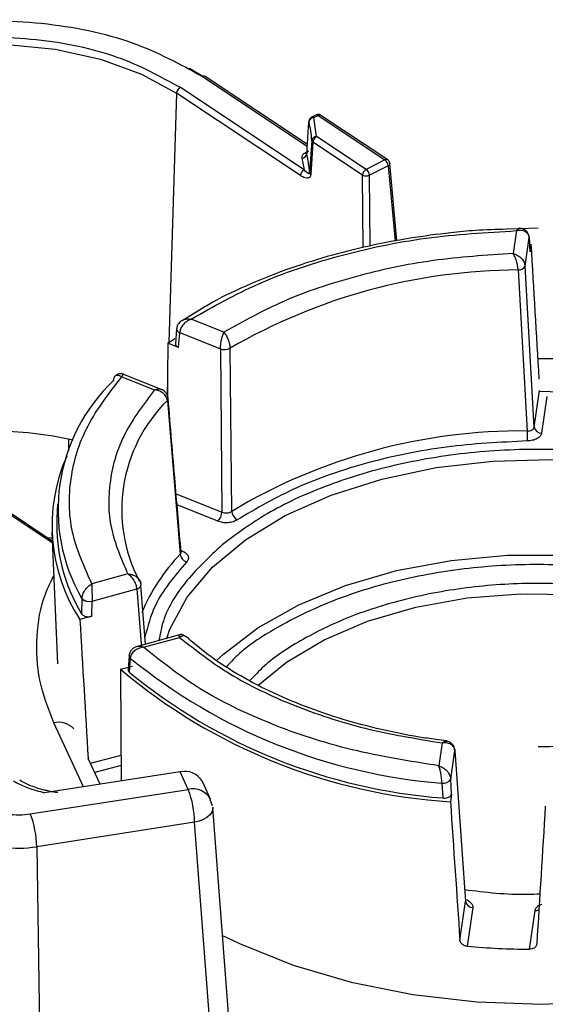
# Model space of a CAD drawing. Header units: inches. Extents: x 0.6 to 33.8, y 0 to 21.7.
# Tile 100 of 169: x 24.332 to 24.542, y 13.549 to 13.943. Entities that reach past the tile are written whole.
import ezdxf

# ---------------------------------------------------------------- set-up
doc = ezdxf.new("R2010")
doc.units = ezdxf.units.IN
doc.header["$MEASUREMENT"] = 0

msp = doc.modelspace()

# ---------------------------------------------------------------- linework, layer by layer
at = {"color": 7, "linetype": 'Continuous'}
for p, q in [((24.39978647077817, 13.92387950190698), (24.4052022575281, 13.92063519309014)), ((24.40502856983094, 13.92055904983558), (24.44703164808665, 13.89266663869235)), ((24.44708167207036, 13.8933890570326), (24.40611753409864, 13.92059155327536)), ((24.44573777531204, 13.88320657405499), (24.39617776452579, 13.91611721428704)), ((24.39469305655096, 13.91382083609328), (24.39152599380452, 13.81410604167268)), ((24.4442530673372, 13.88091019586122), (24.39469305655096, 13.91382083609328)), ((24.45047182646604, 13.90511373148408), (24.44877296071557, 13.90426114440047)), ((24.44965591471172, 13.90410913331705), (24.4513547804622, 13.90496172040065)), ((24.45076635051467, 13.89654581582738), (24.44965591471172, 13.90410913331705)), ((24.4513547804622, 13.90496172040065), (24.47814521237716, 13.88717136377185)), ((24.47923417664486, 13.88720386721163), (24.45244374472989, 13.90499422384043)), ((24.44681897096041, 13.88959527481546), (24.44770794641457, 13.90243336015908)), ((24.47059177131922, 13.88338061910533), (24.45076635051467, 13.89654581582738)), ((24.4488017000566, 13.89498366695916), (24.44796103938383, 13.88202330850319)), ((24.44928164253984, 13.89424943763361), (24.44844090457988, 13.8812903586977)), ((24.46910706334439, 13.88108424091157), (24.44928164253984, 13.89424943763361)), ((24.44487193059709, 13.88791560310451), (24.44573777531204, 13.88320657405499)), ((24.44686656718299, 13.89028263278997), (24.44618655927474, 13.88994136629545)), ((24.47814521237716, 13.88717136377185), (24.47059177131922, 13.88338061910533)), ((24.47943493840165, 13.8847916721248), (24.47188149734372, 13.88100092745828)), ((24.47943493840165, 13.8847916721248), (24.48215482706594, 13.8546435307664)), ((24.48009807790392, 13.88579761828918), (24.48010575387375, 13.88574087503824)), ((24.48289852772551, 13.85478485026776), (24.48010575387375, 13.88574087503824)), ((24.46938033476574, 13.85206658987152), (24.46910706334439, 13.88108424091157)), ((24.47214762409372, 13.85274194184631), (24.47188149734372, 13.88100092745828)), ((24.53954514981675, 13.85985831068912), (24.53187530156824, 13.85956532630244)), ((24.53187530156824, 13.85956532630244), (24.52679353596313, 13.85937120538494)), ((24.53081454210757, 13.85883821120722), (24.52948712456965, 13.84969002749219)), ((24.53424147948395, 13.84465952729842), (24.53589775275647, 13.85607409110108)), ((24.53590512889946, 13.85629203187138), (24.53589775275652, 13.85607409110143)), ((24.53589775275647, 13.85607409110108), (24.53589968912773, 13.85604696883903)), ((24.53590739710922, 13.85626029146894), (24.53589968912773, 13.85604696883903)), ((24.53589968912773, 13.85604696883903), (24.53629570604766, 13.85039008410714)), ((24.53627298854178, 13.85075091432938), (24.53590120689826, 13.85606070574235)), ((24.53629570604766, 13.85039008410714), (24.53673500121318, 13.85341758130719)), ((24.53629570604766, 13.85039008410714), (24.5362355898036, 13.85079742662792)), ((24.53792590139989, 13.78021343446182), (24.53424147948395, 13.84465952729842)), ((24.53144600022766, 13.84310136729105), (24.53506842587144, 13.77865391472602)), ((24.40491821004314, 13.82766773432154), (24.39696505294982, 13.82279505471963)), ((24.41361219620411, 13.8181957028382), (24.40055214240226, 13.82343343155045)), ((24.3946545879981, 13.81948567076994), (24.39419642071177, 13.81354547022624)), ((24.39466265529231, 13.81958080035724), (24.39465565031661, 13.81949961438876)), ((24.39546311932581, 13.81211237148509), (24.39591726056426, 13.81800032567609)), ((24.39591726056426, 13.81800032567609), (24.39591970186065, 13.81802863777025)), ((24.39591970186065, 13.81802863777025), (24.41221526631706, 13.81149330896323)), ((24.39114102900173, 13.8138457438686), (24.393981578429, 13.81572956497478)), ((24.39546311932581, 13.81211237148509), (24.39114102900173, 13.8138457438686)), ((24.41221526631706, 13.81149330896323), (24.41284010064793, 13.74621563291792)), ((24.41674283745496, 13.74649351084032), (24.41607668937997, 13.81174446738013)), ((24.38955482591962, 13.79488815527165), (24.37248433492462, 13.80173426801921)), ((24.36945053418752, 13.79899619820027), (24.36944817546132, 13.79892817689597)), ((24.37276074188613, 13.80033954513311), (24.38582079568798, 13.79510181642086)), ((24.39105077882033, 13.79914392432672), (24.3908623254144, 13.79321047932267)), ((24.53792590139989, 13.78021343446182), (24.54004842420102, 13.79484125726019)), ((24.39097152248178, 13.79088276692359), (24.3961242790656, 13.72936005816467)), ((24.54299220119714, 13.79245123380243), (24.54086431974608, 13.77778648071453)), ((24.35139685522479, 13.77542187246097), (24.35144249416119, 13.77075830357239)), ((24.39449556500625, 13.7535727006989), (24.41284010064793, 13.74621563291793)), ((24.34693708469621, 13.7494383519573), (24.34669056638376, 13.74367585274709)), ((24.34490711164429, 13.73383720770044), (24.32381621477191, 13.74784275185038)), ((24.34487384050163, 13.73461493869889), (24.32490517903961, 13.74787525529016)), ((24.41115772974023, 13.74253276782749), (24.39487696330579, 13.7490621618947)), ((24.34472266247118, 13.73814880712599), (24.34697446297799, 13.68551174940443)), ((24.34482069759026, 13.73585718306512), (24.34311844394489, 13.73578062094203)), ((24.39641486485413, 13.73087444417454), (24.39689585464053, 13.73068154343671)), ((24.39646387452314, 13.73006830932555), (24.39647951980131, 13.73021077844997)), ((24.37512993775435, 13.72142346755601), (24.36074246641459, 13.71751301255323)), ((24.36082154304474, 13.71059059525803), (24.37877338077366, 13.71546983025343)), ((24.37877338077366, 13.71546983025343), (24.38059528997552, 13.69188026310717)), ((24.3822282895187, 13.69335355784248), (24.38042411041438, 13.71676946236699)), ((24.35676517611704, 13.71152055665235), (24.35666072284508, 13.70548606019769)), ((24.35676809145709, 13.71159241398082), (24.35676517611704, 13.71152055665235)), ((24.36071354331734, 13.70448615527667), (24.36082075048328, 13.71056120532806)), ((24.36082075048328, 13.71056120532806), (24.36082154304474, 13.71059059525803)), ((24.36071354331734, 13.70448615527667), (24.35595215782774, 13.70319203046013)), ((24.39677473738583, 13.69730722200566), (24.37896725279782, 13.6924672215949)), ((24.3814913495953, 13.69207187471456), (24.39587882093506, 13.69598232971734)), ((24.37569131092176, 13.68878634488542), (24.37526137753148, 13.68303146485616)), ((24.3756999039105, 13.68889371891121), (24.37569278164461, 13.68880940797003)), ((24.37613446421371, 13.68777100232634), (24.37570944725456, 13.68212956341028)), ((24.37613446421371, 13.68777100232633), (24.37613871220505, 13.68784122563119)), ((24.37219510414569, 13.68327582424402), (24.37695648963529, 13.68456994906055)), ((24.35741104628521, 13.63626502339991), (24.34551769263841, 13.66188886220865)), ((24.50276426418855, 13.65460474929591), (24.49852729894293, 13.6552039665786)), ((24.50106289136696, 13.65379830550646), (24.49973547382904, 13.64465012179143)), ((24.36405480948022, 13.63729270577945), (24.35928231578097, 13.64757488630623)), ((24.36017700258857, 13.64564731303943), (24.37241499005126, 13.64897354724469)), ((24.50444699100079, 13.63932439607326), (24.5061032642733, 13.65073895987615)), ((24.5061032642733, 13.65073895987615), (24.51037786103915, 13.590360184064)), ((24.37244315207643, 13.6448148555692), (24.36189418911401, 13.64194769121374)), ((24.39608977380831, 13.64224799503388), (24.34182809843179, 13.63385459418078)), ((24.39937340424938, 13.63517352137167), (24.39608977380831, 13.64224799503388)), ((24.50444863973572, 13.63929529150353), (24.50444699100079, 13.63932439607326)), ((24.50479557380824, 13.63330014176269), (24.50444863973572, 13.63929529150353)), ((24.33609930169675, 13.62538604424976), (24.39937340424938, 13.63517352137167)), ((24.4083011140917, 13.63128051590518), (24.40501748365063, 13.63835498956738)), ((24.50091737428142, 13.63779879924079), (24.50091860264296, 13.63772637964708)), ((24.50091860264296, 13.63772637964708), (24.50126914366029, 13.63177390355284)), ((24.40910024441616, 13.62864128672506), (24.40816926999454, 13.63121088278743)), ((24.50479557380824, 13.63330014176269), (24.50435627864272, 13.63027264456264)), ((24.42059813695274, 13.47892124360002), (24.40918717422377, 13.62788844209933)), ((24.40191734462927, 13.62207648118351), (24.33864324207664, 13.6122890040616)), ((24.41332197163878, 13.47319199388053), (24.40191734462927, 13.62207648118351)), ((24.33864324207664, 13.6122890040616), (24.34162997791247, 13.4260570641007)), ((24.50813759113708, 13.57492088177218), (24.51037786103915, 13.590360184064)), ((24.51331627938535, 13.58793323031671), (24.51106626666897, 13.57242678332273)), ((24.53597596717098, 13.5712222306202), (24.53822597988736, 13.58672867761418))]:
    msp.add_line(p, q, dxfattribs=at)
at = {"color": 7, "linetype": 'Continuous', "flags": 128}
for points in [[(24.2210376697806, 13.87490942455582), (24.22124796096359, 13.88031548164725), (24.22449179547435, 13.8913596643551), (24.23140560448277, 13.9018263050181), (24.24172369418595, 13.91131317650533), (24.25504954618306, 13.91945570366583), (24.27087105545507, 13.92594097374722), (24.28858021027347, 13.93051976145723), (24.30749645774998, 13.933016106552), (24.32689285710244, 13.93333407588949), (24.34602401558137, 13.93146145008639), (24.3641547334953, 13.92747019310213), (24.38058825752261, 13.92151368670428), (24.39469305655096, 13.91382083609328)], [(24.54008018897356, 13.7945718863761), (24.55729188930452, 13.79409543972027), (24.57238044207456, 13.79293113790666)], [(24.39126874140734, 13.79192878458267), (24.39128915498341, 13.79180938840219), (24.39129249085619, 13.7917736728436)], [(24.39072578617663, 13.69566314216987), (24.39203251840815, 13.69933577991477), (24.39889249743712, 13.71210755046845), (24.40904925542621, 13.72412512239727), (24.42226472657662, 13.73510681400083), (24.4382291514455, 13.74479522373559), (24.45656833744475, 13.7529632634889), (24.47685242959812, 13.75941948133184), (24.49860598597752, 13.76401254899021), (24.52131912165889, 13.766634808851), (24.54445945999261, 13.7672247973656), (24.56748461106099, 13.76576868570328), (24.58985488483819, 13.76230060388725), (24.61104594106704, 13.75690184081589), (24.63056107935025, 13.74969893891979), (24.64794288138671, 13.74086072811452), (24.66278393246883, 13.73059436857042), (24.67473637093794, 13.71914049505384), (24.68352004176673, 13.70676757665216), (24.68834678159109, 13.69571893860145)], [(24.39645155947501, 13.73039770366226), (24.39657801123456, 13.73046072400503), (24.39689585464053, 13.73068154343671)], [(24.41066348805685, 13.68676305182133), (24.41341542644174, 13.68934662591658), (24.42720354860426, 13.69991591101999), (24.44362486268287, 13.70914628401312), (24.46229446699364, 13.7168213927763), (24.48277476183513, 13.72276133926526), (24.50458570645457, 13.72682689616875), (24.52721607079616, 13.72892277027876), (24.55013541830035, 13.72899983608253), (24.57280653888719, 13.72705628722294), (24.59469804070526, 13.72313767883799), (24.61529680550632, 13.71733585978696), (24.63412001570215, 13.70978681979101), (24.65072647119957, 13.70066750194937), (24.66472693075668, 13.69019165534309), (24.67398060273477, 13.68081932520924)], [(24.42727407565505, 13.67684463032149), (24.43867826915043, 13.68618248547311), (24.4537519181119, 13.69511145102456), (24.47116578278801, 13.70248636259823), (24.49044485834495, 13.70810605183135), (24.51106326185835, 13.71181722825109), (24.53245857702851, 13.71351866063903), (24.55404719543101, 13.71316393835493), (24.57524023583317, 13.710762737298), (24.59545960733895, 13.70638055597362), (24.61415377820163, 13.70013692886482)], [(24.37569990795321, 13.68889376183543), (24.37570388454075, 13.68892939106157), (24.37572926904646, 13.68906002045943)], [(24.50608325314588, 13.65113969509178), (24.50609874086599, 13.65106198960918), (24.5061032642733, 13.65073895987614)], [(24.40918717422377, 13.62788844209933), (24.40910929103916, 13.62694734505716), (24.40866962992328, 13.62589872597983), (24.40787396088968, 13.62489751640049), (24.40675275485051, 13.62398205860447), (24.40534894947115, 13.62318741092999), (24.40371630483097, 13.62254400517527), (24.40191734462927, 13.62207648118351)], [(24.40915262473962, 13.62816551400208), (24.40917610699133, 13.6280032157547), (24.40918717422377, 13.62788844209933)], [(24.4131007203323, 13.57679809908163), (24.41986386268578, 13.57351932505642), (24.44131913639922, 13.56491469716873), (24.46460417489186, 13.55807675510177), (24.48928522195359, 13.55313287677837), (24.51490251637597, 13.55017515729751), (24.5409788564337, 13.54925869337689), (24.56702848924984, 13.55040055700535), (24.59256615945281, 13.55357947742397), (24.61711614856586, 13.5587362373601), (24.64022113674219, 13.56577477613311), (24.66145072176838, 13.57456397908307), (24.6804094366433, 13.58494011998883), (24.69674411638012, 13.59670991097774)]]:
    msp.add_lwpolyline(points, dxfattribs=at)
at = {"color": 7, "linetype": 'Continuous'}
for centre, radius, start, end in [((24.40560078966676, 13.91964600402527), 0.001077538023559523, 61.34331311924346, 122.0760041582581), ((24.39755729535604, 13.91359713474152), 0.002872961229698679, 118.6969838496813, 175.5341791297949), ((24.44968746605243, 13.9021023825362), 0.002006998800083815, 90.90076443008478, 170.5078938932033), ((24.44908355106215, 13.90342281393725), 0.0008936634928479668, 50.17320897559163, 110.5309680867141), ((24.45078182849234, 13.90427405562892), 0.000895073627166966, 50.19944514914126, 110.2637677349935), ((24.45192700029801, 13.9040486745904), 0.001077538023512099, 61.3433131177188, 122.0760041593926), ((24.40494388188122, 13.89234966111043), 0.04393684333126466, 3.43693247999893, 13.26789571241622), ((24.4506570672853, 13.89466675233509), 0.001882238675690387, 86.67152145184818, 170.3068742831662), ((24.45214588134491, 13.89402573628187), 0.002872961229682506, 118.6969838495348, 175.5341791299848), ((24.44483513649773, 13.88992657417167), 0.002011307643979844, 271.0482057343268, 350.5191244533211), ((24.44683220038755, 13.8908098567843), 0.001082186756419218, 233.3726629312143, 269.7776478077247), ((24.40433983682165, 13.8793160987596), 0.04370512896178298, 3.551323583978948, 13.6030478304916), ((24.4787162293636, 13.88628939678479), 0.001050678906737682, 60.2564724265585, 122.9204643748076), ((24.476195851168, 13.88457552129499), 0.003246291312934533, 3.817802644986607, 53.0950946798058), ((24.47902262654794, 13.8857946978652), 0.001084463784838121, 292.3459987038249, 357.155194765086), ((24.4471173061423, 13.88068649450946), 0.002872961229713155, 118.696983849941, 175.5341791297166), ((24.44897362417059, 13.88216269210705), 0.001022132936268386, 187.8375838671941, 238.5882775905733), ((24.47197130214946, 13.88086053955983), 0.002872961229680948, 118.6969838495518, 175.53417913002), ((24.47058312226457, 13.88400112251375), 0.003269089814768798, 243.1587626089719, 293.401202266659), ((24.46864241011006, 13.88078477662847), 0.003246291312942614, 3.817802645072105, 53.095094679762), ((24.53467710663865, 13.85620248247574), 0.001231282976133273, 4.170719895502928, 33.84809334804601), ((24.5316975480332, 13.84593681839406), 0.00284658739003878, 264.930250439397, 333.3390765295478), ((24.53253821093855, 13.61116918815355), 0.231934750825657, 90.26981429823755, 120.1410557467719), ((24.39634386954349, 13.81963889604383), 0.001693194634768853, 184.5577127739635, 255.4067664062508), ((24.39638747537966, 13.81969255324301), 0.001728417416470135, 183.7031308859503, 254.2978308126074), ((24.41384486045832, 13.81624840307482), 0.005026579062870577, 251.0831603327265, 296.359730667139), ((24.41847391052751, 13.74719048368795), 0.07127630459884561, 133.4583071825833, 210.0294980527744), ((24.43419081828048, 13.74715854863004), 0.06147938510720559, 134.6672599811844, 207.590113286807), ((24.3900436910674, 13.79172030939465), 0.001249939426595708, 317.9277867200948, 2.446862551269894), ((24.32029316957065, 13.62462716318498), 0.1539643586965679, 77.64570761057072, 89.70723954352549), ((24.53287569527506, 13.55296762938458), 0.2256969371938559, 89.44334120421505, 120.9675287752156), ((24.63882011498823, 13.77876646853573), 0.103751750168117, 180.0621566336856, 182.2642326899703), ((24.54079995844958, 13.78070086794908), 0.002915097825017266, 189.6256415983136, 271.2651137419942), ((24.41369189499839, 13.74079043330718), 0.06890222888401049, 156.1798933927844, 213.0709805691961), ((24.40736641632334, 13.74649037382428), 0.005480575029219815, 313.7706155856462, 357.1265615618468), ((24.42105482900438, 13.7468788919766), 0.004329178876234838, 185.1071994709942, 241.108922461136), ((24.41583312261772, 13.74133046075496), 0.06918232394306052, 178.057208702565, 211.2058949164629), ((24.45046124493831, 13.67687055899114), 0.07554901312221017, 135.9907797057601, 157.4100423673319), ((24.39982445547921, 13.72982619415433), 0.003729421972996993, 187.1801091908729, 252.7326012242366), ((24.37834069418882, 13.71771734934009), 0.002288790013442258, 280.8971147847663, 335.5574027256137), ((24.37952708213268, 13.7170391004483), 0.0009366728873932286, 343.3225436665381, 31.3137375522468), ((24.35960844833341, 13.71448827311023), 0.004109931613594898, 226.2268205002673, 287.1556745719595), ((24.35966429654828, 13.71460949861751), 0.004182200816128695, 226.1710781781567, 286.0637982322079), ((24.37704218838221, 13.6887715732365), 0.00135096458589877, 179.379946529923, 227.7854888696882), ((24.37703598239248, 13.68883303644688), 0.001337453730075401, 177.3976632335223, 227.865023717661), ((24.51848192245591, 13.86211405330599), 0.2250739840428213, 230.7690802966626, 265.5244575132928), ((24.51852527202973, 13.85687315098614), 0.2270430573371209, 229.871499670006, 266.4220381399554), ((24.51848382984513, 13.85641470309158), 0.225299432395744, 230.6756665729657, 265.6178712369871), ((24.3473205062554, 13.65349584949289), 0.00858445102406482, 44.15551659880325, 102.122890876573), ((24.39792625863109, 13.63427622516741), 0.00818057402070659, 29.90685586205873, 102.9730896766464), ((24.50162959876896, 13.64099685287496), 0.003276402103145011, 257.444802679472, 329.3058385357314), ((24.50162429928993, 13.64089430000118), 0.003245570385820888, 257.4416486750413, 330.4835049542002), ((24.40134560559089, 13.62751553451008), 0.007907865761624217, 28.27993862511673, 104.4418576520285), ((24.36441733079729, 13.62158814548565), 0.03750319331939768, 0.7460795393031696, 21.2381851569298), ((24.30114322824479, 13.61180066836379), 0.03750319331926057, 0.7460795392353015, 21.23818515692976), ((24.33149538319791, 13.65379551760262), 0.04211748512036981, 242.6428251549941, 279.7710969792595), ((24.51325191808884, 13.59084761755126), 0.002915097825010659, 189.6256415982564, 271.2651137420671), ((24.53841115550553, 13.59006154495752), 0.003338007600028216, 266.8198901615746, 294.0416326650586), ((24.5394800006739, 13.9018482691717), 0.3306446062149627, 265.0702433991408, 269.3927918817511)]:
    msp.add_arc(centre, radius, start, end, dxfattribs=at)
for centre, major_axis, ratio, start_param, end_param in [((24.32198240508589, 16.85600160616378), (-0.3258381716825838, 5.122731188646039), 0.005705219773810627, 4.072690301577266, 4.08575267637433), ((24.66410918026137, 16.94899024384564), (0.1841250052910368, 5.260967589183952), 0.03863112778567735, 2.2105652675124, 2.215561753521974), ((24.44654643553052, 16.95951087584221), (-0.1372872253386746, 5.276484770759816), 0.04216220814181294, 2.234798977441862, 2.248254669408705), ((24.63254386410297, 16.73145107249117), (0.1425312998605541, 4.934244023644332), 0.0444131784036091, 2.237968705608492, 2.249458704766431), ((24.32198240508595, 16.85600160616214), (-0.3258381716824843, 5.122731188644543), 0.005705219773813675, 2.251586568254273, 2.265575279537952), ((24.75710789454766, 16.83496034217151), (0.3269501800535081, 5.09116549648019), 0.002224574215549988, 2.25226249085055, 2.266251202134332)]:
    msp.add_ellipse(centre, major_axis=major_axis, ratio=ratio, start_param=start_param, end_param=end_param, dxfattribs=at)
for points, knots in [([(24.20782194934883, 13.88045923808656), (24.20772035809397, 13.88099604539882), (24.20621407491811, 13.88895523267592), (24.21543441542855, 13.90436721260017), (24.23573390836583, 13.92303902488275), (24.26619268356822, 13.93634044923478), (24.30214134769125, 13.94337344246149), (24.3408210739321, 13.94306966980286), (24.37774341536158, 13.93553365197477), (24.39610958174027, 13.92545395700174), (24.40502856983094, 13.92055904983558)], [0, 0, 0, 0, 0.01047459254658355, 0.1553057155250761, 0.30013683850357, 0.4368704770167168, 0.5736041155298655, 0.7184352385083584, 0.8632663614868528, 1, 1, 1, 1]), ([(24.39617776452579, 13.91611721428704), (24.38818732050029, 13.92050265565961), (24.37173323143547, 13.92953324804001), (24.33864980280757, 13.93628490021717), (24.30401098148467, 13.9365570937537), (24.27175057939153, 13.93025596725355), (24.24466237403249, 13.91833946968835), (24.22568428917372, 13.90160905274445), (24.21688119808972, 13.88199993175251), (24.22064955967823, 13.86907533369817), (24.22247955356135, 13.86279888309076)], [0, 0, 0, 0, 0.1214051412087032, 0.2500000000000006, 0.3785948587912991, 0.4999999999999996, 0.6214051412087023, 0.7499999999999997, 0.8785948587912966, 1, 1, 1, 1]), ([(24.44878693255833, 13.90422946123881), (24.44865624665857, 13.90416859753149), (24.4482959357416, 13.9040007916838), (24.44790527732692, 13.90347949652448), (24.44766876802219, 13.90282886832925), (24.44769739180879, 13.90239859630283), (24.44771054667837, 13.90220085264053)], [0, 0, 0, 0, 0.1740067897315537, 0.4797498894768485, 0.7609043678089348, 1, 1, 1, 1]), ([(24.45242723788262, 13.90496943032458), (24.45235277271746, 13.90502778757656), (24.45208631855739, 13.90523660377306), (24.45149389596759, 13.90534648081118), (24.45087883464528, 13.90532052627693), (24.45057631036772, 13.90513696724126), (24.45048579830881, 13.90508204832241)], [0, 0, 0, 0, 0.1367297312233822, 0.4892516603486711, 0.8471895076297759, 1, 1, 1, 1]), ([(24.44928164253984, 13.89424943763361), (24.44919478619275, 13.89432211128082), (24.44905957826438, 13.89443524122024), (24.4488696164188, 13.89467099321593), (24.44883049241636, 13.89485111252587), (24.4488017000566, 13.89498366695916)], [0, 0, 0, 0, 0.3217440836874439, 0.5008540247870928, 1, 1, 1, 1]), ([(24.44618655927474, 13.88994136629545), (24.44595738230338, 13.88980789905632), (24.44549790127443, 13.88954030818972), (24.44505863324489, 13.88903143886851), (24.44480738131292, 13.8884803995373), (24.44485036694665, 13.88810428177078), (24.44487193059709, 13.88791560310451)], [0, 0, 0, 0, 0.2493643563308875, 0.4999550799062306, 0.7491535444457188, 0.9999999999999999, 0.9999999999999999, 0.9999999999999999, 0.9999999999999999]), ([(24.44747628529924, 13.89060815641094), (24.44736073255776, 13.89053782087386), (24.44713059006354, 13.89039773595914), (24.44691036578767, 13.89014088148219), (24.44678676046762, 13.88986804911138), (24.4468082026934, 13.88968646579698), (24.44681897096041, 13.88959527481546)], [0, 0, 0, 0, 0.250997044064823, 0.4999023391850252, 0.7488513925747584, 1, 1, 1, 1]), ([(24.48009058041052, 13.8858649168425), (24.48002475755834, 13.88610461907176), (24.47991681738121, 13.886497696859), (24.47958730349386, 13.8869462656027), (24.47933630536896, 13.88710422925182), (24.47921982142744, 13.8871775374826)], [0, 0, 0, 0, 0.455798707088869, 0.7474454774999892, 1, 1, 1, 1]), ([(24.44844090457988, 13.8812903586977), (24.44839802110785, 13.88104835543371), (24.44830960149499, 13.88054937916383), (24.44791249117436, 13.88011927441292), (24.44740054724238, 13.87989610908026), (24.44664608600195, 13.87985615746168), (24.44557922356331, 13.88011465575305), (24.44471028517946, 13.8806359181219), (24.4442530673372, 13.88091019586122)], [0, 0, 0, 0, 0.1212975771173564, 0.2500983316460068, 0.3679338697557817, 0.5005919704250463, 0.7372215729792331, 0.9999999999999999, 0.9999999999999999, 0.9999999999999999, 0.9999999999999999]), ([(24.44796103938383, 13.88202330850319), (24.44795421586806, 13.88196665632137), (24.44793989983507, 13.88184779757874), (24.44785679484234, 13.88167558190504), (24.44755484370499, 13.88153174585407), (24.44680434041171, 13.88196622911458), (24.4461436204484, 13.88273460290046), (24.44573777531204, 13.88320657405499)], [0, 0, 0, 0, 0.03867331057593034, 0.08113828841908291, 0.1854427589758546, 0.4996608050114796, 1, 1, 1, 1]), ([(24.53207851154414, 13.85972675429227), (24.53193549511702, 13.85973592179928), (24.53154946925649, 13.85976066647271), (24.53109845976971, 13.85919457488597), (24.53081454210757, 13.85883821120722)], [0, 0, 0, 0, 0.3704840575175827, 0.9999999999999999, 0.9999999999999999, 0.9999999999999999, 0.9999999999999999]), ([(24.53570065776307, 13.85688685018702), (24.53560924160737, 13.85717677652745), (24.53542884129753, 13.85774891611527), (24.53481867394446, 13.85865783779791), (24.53390665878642, 13.85938164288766), (24.53281648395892, 13.85974396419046), (24.53224361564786, 13.85976330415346), (24.53198731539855, 13.85977195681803)], [0, 0, 0, 0, 0.1635903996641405, 0.3228287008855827, 0.6020527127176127, 0.8219591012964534, 1, 1, 1, 1]), ([(24.40055214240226, 13.82343343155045), (24.40925858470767, 13.82838110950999), (24.42684275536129, 13.83837380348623), (24.45911192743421, 13.84919332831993), (24.49411671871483, 13.85665858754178), (24.51866163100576, 13.85811640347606), (24.53081454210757, 13.85883821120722)], [0, 0, 0, 0, 0.2475647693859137, 0.499999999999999, 0.7524352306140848, 1, 1, 1, 1]), ([(24.52679353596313, 13.85937120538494), (24.52266275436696, 13.85926987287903), (24.51516173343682, 13.85908586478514), (24.50226123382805, 13.85779835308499), (24.48793828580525, 13.85590934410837), (24.47136389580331, 13.85274879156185), (24.45467561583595, 13.84854696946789), (24.4380877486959, 13.84322917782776), (24.42222894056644, 13.83674228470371), (24.41108391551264, 13.83149961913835), (24.40574419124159, 13.82818106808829), (24.40491821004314, 13.82766773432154)], [0, 0, 0, 0, 0.0908704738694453, 0.1650102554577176, 0.2875773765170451, 0.4137750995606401, 0.5480665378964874, 0.6869744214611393, 0.8291461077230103, 0.9735712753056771, 1, 1, 1, 1]), ([(24.53589775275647, 13.85607409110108), (24.53586395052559, 13.85631586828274), (24.53579497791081, 13.85680920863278), (24.53545934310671, 13.85747362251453), (24.5349479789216, 13.85806179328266), (24.53412820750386, 13.85861081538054), (24.53277325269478, 13.85904904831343), (24.53153462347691, 13.85891572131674), (24.53081454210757, 13.85883821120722)], [0, 0, 0, 0, 0.1172433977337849, 0.2392322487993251, 0.3667116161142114, 0.5003346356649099, 0.709517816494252, 1, 1, 1, 1]), ([(24.52948712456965, 13.84969002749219), (24.51870019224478, 13.84898445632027), (24.49692704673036, 13.84756027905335), (24.46588787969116, 13.84088502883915), (24.43720002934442, 13.83132672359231), (24.42142668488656, 13.82254592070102), (24.41361219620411, 13.8181957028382)], [0, 0, 0, 0, 0.2477118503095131, 0.5000000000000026, 0.75228814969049, 0.9999999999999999, 0.9999999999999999, 0.9999999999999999, 0.9999999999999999]), ([(24.53144600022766, 13.84310136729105), (24.5314065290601, 13.84365756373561), (24.53134600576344, 13.84451041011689), (24.53108768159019, 13.84577900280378), (24.53078599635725, 13.84693212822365), (24.53038291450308, 13.84802025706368), (24.52992658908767, 13.84901031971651), (24.52964083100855, 13.84945229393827), (24.52948712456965, 13.84969002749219)], [0, 0, 0, 0, 0.2398797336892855, 0.367820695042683, 0.5012598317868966, 0.7058763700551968, 0.8417938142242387, 1, 1, 1, 1]), ([(24.52948712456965, 13.84969002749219), (24.52985527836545, 13.84957571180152), (24.53054148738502, 13.84936263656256), (24.53165748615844, 13.84874316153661), (24.5326133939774, 13.84795996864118), (24.53336368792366, 13.84705147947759), (24.53400101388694, 13.84599260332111), (24.53414653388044, 13.84518587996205), (24.53424147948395, 13.84465952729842)], [0, 0, 0, 0, 0.1568485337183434, 0.292353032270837, 0.4987903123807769, 0.632055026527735, 0.7599315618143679, 0.9999999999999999, 0.9999999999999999, 0.9999999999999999, 0.9999999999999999]), ([(24.39681172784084, 13.82286340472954), (24.39635104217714, 13.82250747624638), (24.3955895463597, 13.82191914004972), (24.39486218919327, 13.82069266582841), (24.39472968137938, 13.81989180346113), (24.39465872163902, 13.81946293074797)], [0, 0, 0, 0, 0.4156670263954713, 0.6870817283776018, 1, 1, 1, 1]), ([(24.40055214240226, 13.82343343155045), (24.39989835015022, 13.8231375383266), (24.39877361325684, 13.82262850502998), (24.39752821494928, 13.82148349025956), (24.39678504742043, 13.82050967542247), (24.39632073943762, 13.81965638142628), (24.39601421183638, 13.81881742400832), (24.39595078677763, 13.81828807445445), (24.39591970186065, 13.81802863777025)], [0, 0, 0, 0, 0.2904613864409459, 0.4996887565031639, 0.6332901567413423, 0.7607582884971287, 0.8827465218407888, 1, 1, 1, 1]), ([(24.39690023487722, 13.82289478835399), (24.39695973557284, 13.82293724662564), (24.39738237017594, 13.82323882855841), (24.39859574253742, 13.82360103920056), (24.39983518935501, 13.82349485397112), (24.40055214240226, 13.82343343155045)], [0, 0, 0, 0, 0.0646102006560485, 0.4589275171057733, 1, 1, 1, 1]), ([(24.41221526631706, 13.81149330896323), (24.41224220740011, 13.81205279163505), (24.41228350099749, 13.81291033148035), (24.41247086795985, 13.81419346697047), (24.41269376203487, 13.81536642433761), (24.41296591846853, 13.81648331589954), (24.41329839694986, 13.81749641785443), (24.41350262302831, 13.81795152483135), (24.41361219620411, 13.8181957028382)], [0, 0, 0, 0, 0.2400675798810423, 0.3679604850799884, 0.5012526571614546, 0.707638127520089, 0.8431394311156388, 1, 1, 1, 1]), ([(24.41361219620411, 13.8181957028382), (24.41380355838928, 13.81796825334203), (24.41415933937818, 13.8175453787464), (24.41473884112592, 13.8165888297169), (24.41522639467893, 13.81552363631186), (24.41561876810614, 13.81439512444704), (24.41595243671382, 13.81314700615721), (24.41602764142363, 13.81229811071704), (24.41607668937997, 13.81174446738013)], [0, 0, 0, 0, 0.1581802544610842, 0.2940890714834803, 0.4987400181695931, 0.6321643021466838, 0.7601002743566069, 1, 1, 1, 1]), ([(24.39420031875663, 13.81359067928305), (24.39421765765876, 13.81339948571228), (24.3942523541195, 13.81301689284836), (24.3947065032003, 13.81248573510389), (24.39521098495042, 13.81223679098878), (24.39546311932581, 13.81211237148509)], [0, 0, 0, 0, 0.3331881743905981, 0.6667348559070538, 1, 1, 1, 1]), ([(24.53945328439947, 13.80765441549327), (24.55059661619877, 13.80778667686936), (24.56196051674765, 13.80792155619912), (24.57279700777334, 13.80623872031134), (24.57300733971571, 13.80620605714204)], [0, 0, 0, 0, 0.9805904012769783, 1, 1, 1, 1]), ([(24.37340897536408, 13.80136356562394), (24.37317784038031, 13.80144006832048), (24.37266634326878, 13.80160936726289), (24.37176688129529, 13.80160071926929), (24.37077281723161, 13.80130066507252), (24.37023572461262, 13.80081011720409), (24.36995904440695, 13.80055741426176)], [0, 0, 0, 0, 0.1968397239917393, 0.4356023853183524, 0.7092537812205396, 0.9999999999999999, 0.9999999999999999, 0.9999999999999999, 0.9999999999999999]), ([(24.37002288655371, 13.80060819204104), (24.37004028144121, 13.80063227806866), (24.37017075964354, 13.80081294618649), (24.3706098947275, 13.80101734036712), (24.37146928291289, 13.80109955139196), (24.37228750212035, 13.8006180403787), (24.37276074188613, 13.80033954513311)], [0, 0, 0, 0, 0.03141006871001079, 0.2356053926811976, 0.557891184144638, 1, 1, 1, 1]), ([(24.37342702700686, 13.80134238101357), (24.37342321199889, 13.80134802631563), (24.3733493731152, 13.80145729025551), (24.37314083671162, 13.80130207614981), (24.37290047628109, 13.80069340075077), (24.37276074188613, 13.80033954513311)], [0, 0, 0, 0, 0.02229987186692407, 0.4316105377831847, 1, 1, 1, 1]), ([(24.36074246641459, 13.71751301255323), (24.35767336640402, 13.72433960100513), (24.35147478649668, 13.7381270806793), (24.35137832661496, 13.75966968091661), (24.35768161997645, 13.78090280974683), (24.36776711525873, 13.79390284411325), (24.37276074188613, 13.80033954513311)], [0, 0, 0, 0, 0.2475647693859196, 0.5000000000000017, 0.7524352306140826, 1, 1, 1, 1]), ([(24.36945053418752, 13.79899619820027), (24.36947267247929, 13.79922797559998), (24.36951782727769, 13.7997007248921), (24.3697148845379, 13.80025084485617), (24.36992484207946, 13.80049443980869), (24.37002288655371, 13.80060819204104)], [0, 0, 0, 0, 0.3389255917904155, 0.691296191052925, 1, 1, 1, 1]), ([(24.38582079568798, 13.79510181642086), (24.381485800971, 13.78935614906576), (24.3727357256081, 13.77775866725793), (24.36723010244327, 13.75890314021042), (24.36722518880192, 13.7397816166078), (24.372511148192, 13.72750539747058), (24.37512993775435, 13.72142346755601)], [0, 0, 0, 0, 0.2477118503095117, 0.5, 0.7522881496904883, 1, 1, 1, 1]), ([(24.38582079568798, 13.79510181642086), (24.38614600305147, 13.79521936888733), (24.38675216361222, 13.79543847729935), (24.38772476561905, 13.79550390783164), (24.38839139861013, 13.79542572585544), (24.38869242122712, 13.79522636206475), (24.38870207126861, 13.7952199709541)], [0, 0, 0, 0, 0.3102053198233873, 0.5781979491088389, 0.9864780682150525, 1, 1, 1, 1]), ([(24.39097152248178, 13.79088276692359), (24.3908684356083, 13.79139144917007), (24.39071036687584, 13.7921714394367), (24.39002140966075, 13.79312430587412), (24.38921373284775, 13.79390768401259), (24.38817587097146, 13.7945155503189), (24.38696995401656, 13.79495159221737), (24.38622272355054, 13.7950492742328), (24.38582079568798, 13.79510181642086)], [0, 0, 0, 0, 0.2398797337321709, 0.3678206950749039, 0.5012598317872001, 0.7058763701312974, 0.8417938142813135, 1, 1, 1, 1]), ([(24.39129276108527, 13.79177002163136), (24.39121420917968, 13.79220727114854), (24.3910605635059, 13.79306252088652), (24.39034665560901, 13.79410992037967), (24.38948799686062, 13.79485758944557), (24.38886143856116, 13.79514802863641), (24.38856994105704, 13.79528315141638)], [0, 0, 0, 0, 0.281120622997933, 0.5498653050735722, 0.7905811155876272, 1, 1, 1, 1]), ([(24.39647469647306, 13.73016685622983), (24.3956888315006, 13.73944864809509), (24.39395177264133, 13.75996491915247), (24.39223018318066, 13.78047559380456), (24.39128746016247, 13.79170700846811)], [0, 0, 0, 0, 0.4524112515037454, 1, 1, 1, 1]), ([(24.53506842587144, 13.77865391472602), (24.53542686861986, 13.77866953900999), (24.53614236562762, 13.77870072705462), (24.53705798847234, 13.77904482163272), (24.53772174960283, 13.77956319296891), (24.5378578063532, 13.77999654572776), (24.53792590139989, 13.78021343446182)], [0, 0, 0, 0, 0.2504394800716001, 0.499908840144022, 0.7497093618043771, 1, 1, 1, 1]), ([(24.54086431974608, 13.77778648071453), (24.54072695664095, 13.77737670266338), (24.54045273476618, 13.77655865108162), (24.53912256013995, 13.77554629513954), (24.53729695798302, 13.77483611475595), (24.5358661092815, 13.77472373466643), (24.53514936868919, 13.77466744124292)], [0, 0, 0, 0, 0.2504002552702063, 0.4998811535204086, 0.7494805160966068, 1, 1, 1, 1]), ([(24.53514936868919, 13.77466744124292), (24.52427350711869, 13.77412522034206), (24.50228620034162, 13.77302903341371), (24.47090086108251, 13.76642542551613), (24.44208811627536, 13.75666744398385), (24.42661624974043, 13.74758238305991), (24.41896320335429, 13.74308852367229)], [0, 0, 0, 0, 0.2473213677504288, 0.5000000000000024, 0.7526786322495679, 1, 1, 1, 1]), ([(24.6886496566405, 13.70342992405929), (24.68685978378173, 13.70756029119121), (24.6825457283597, 13.71751554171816), (24.66893386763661, 13.73165470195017), (24.65020963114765, 13.74506720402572), (24.62803245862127, 13.75579401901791), (24.6028957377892, 13.76402524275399), (24.57456828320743, 13.76957479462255), (24.54369471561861, 13.77189095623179), (24.51200904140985, 13.77051334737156), (24.4814583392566, 13.7654264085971), (24.45399990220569, 13.75700739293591), (24.43055039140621, 13.74620457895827), (24.4186473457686, 13.73735645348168), (24.41286888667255, 13.73306103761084)], [0, 0, 0, 0, 0.06247891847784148, 0.1505903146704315, 0.2351847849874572, 0.3149984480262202, 0.3948121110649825, 0.4794065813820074, 0.5675179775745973, 0.6574992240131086, 0.7474804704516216, 0.8355918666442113, 0.9201863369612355, 1, 1, 1, 1]), ([(24.41284010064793, 13.74621563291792), (24.41315714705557, 13.7461031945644), (24.41379001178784, 13.74587875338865), (24.41489141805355, 13.74584044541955), (24.41594759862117, 13.7460327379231), (24.41647758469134, 13.74633981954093), (24.41674283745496, 13.74649351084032)], [0, 0, 0, 0, 0.2504394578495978, 0.4999088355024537, 0.7497093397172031, 1, 1, 1, 1]), ([(24.41896320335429, 13.74308852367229), (24.41843174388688, 13.74280554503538), (24.41737077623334, 13.74224062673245), (24.41525990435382, 13.74188064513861), (24.41306040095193, 13.74193356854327), (24.41179273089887, 13.74233278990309), (24.41115772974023, 13.74253276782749)], [0, 0, 0, 0, 0.2504002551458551, 0.4998811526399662, 0.7494805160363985, 1, 1, 1, 1]), ([(24.41286888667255, 13.73306103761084), (24.40797210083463, 13.72843172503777), (24.39788521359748, 13.71889580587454), (24.38958806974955, 13.70573785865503), (24.38809122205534, 13.69741646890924), (24.38762419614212, 13.69482014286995)], [0, 0, 0, 0, 0.393613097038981, 0.8108034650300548, 1, 1, 1, 1]), ([(24.3961242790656, 13.72936005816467), (24.3962723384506, 13.72954075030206), (24.39652565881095, 13.7298499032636), (24.39645015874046, 13.73020232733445), (24.39641878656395, 13.73034876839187)], [0, 0, 0, 0, 0.5844748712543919, 1, 1, 1, 1]), ([(24.39689585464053, 13.73068154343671), (24.39744190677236, 13.73040798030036), (24.39853200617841, 13.72986185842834), (24.39938561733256, 13.72869066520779), (24.39953820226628, 13.72742287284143), (24.3989913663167, 13.72665133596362), (24.39871744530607, 13.72626485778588)], [0, 0, 0, 0, 0.2504002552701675, 0.4998811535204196, 0.7494805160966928, 1, 1, 1, 1]), ([(24.39871744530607, 13.72626485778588), (24.3939059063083, 13.72057858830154), (24.38579226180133, 13.71098989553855), (24.38310447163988, 13.70046319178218), (24.38201059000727, 13.69617901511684)], [0, 0, 0, 0, 0.5930182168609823, 1, 1, 1, 1]), ([(24.62327537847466, 13.71004362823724), (24.61565275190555, 13.71276601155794), (24.59995090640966, 13.71837384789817), (24.57282929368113, 13.72351160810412), (24.54350593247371, 13.72575493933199), (24.51333495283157, 13.72443687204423), (24.48431084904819, 13.71958541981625), (24.45804249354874, 13.71162699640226), (24.43623107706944, 13.70116472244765), (24.4217055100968, 13.69188681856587), (24.41602835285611, 13.68582538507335), (24.41460799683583, 13.68430888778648)], [0, 0, 0, 0, 0.1121556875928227, 0.231029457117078, 0.3548452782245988, 0.4812886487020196, 0.6077320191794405, 0.7315478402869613, 0.8504216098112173, 0.9625772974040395, 1, 1, 1, 1]), ([(24.34551769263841, 13.66188886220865), (24.34333482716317, 13.66752679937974), (24.33894428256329, 13.67886676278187), (24.33827747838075, 13.69634715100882), (24.3403558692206, 13.71042407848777), (24.34432595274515, 13.7183060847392), (24.34547402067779, 13.72058540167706)], [0, 0, 0, 0, 0.2911899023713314, 0.5856898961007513, 0.8801898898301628, 1, 1, 1, 1]), ([(24.37877338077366, 13.71546983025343), (24.37869946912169, 13.71601360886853), (24.37858618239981, 13.71684707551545), (24.37809790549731, 13.71802979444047), (24.37752589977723, 13.71908638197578), (24.37678280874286, 13.72004638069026), (24.37593319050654, 13.72088724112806), (24.37541041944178, 13.72123622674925), (24.37512993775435, 13.72142346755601)], [0, 0, 0, 0, 0.2400486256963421, 0.3679301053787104, 0.5012095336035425, 0.70761294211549, 0.843125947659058, 0.9999999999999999, 0.9999999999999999, 0.9999999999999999, 0.9999999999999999]), ([(24.37512993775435, 13.72142346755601), (24.37553549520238, 13.72139501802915), (24.37628950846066, 13.72134212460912), (24.37750424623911, 13.72098257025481), (24.37856282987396, 13.72043714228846), (24.3791294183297, 13.71989323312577), (24.37935300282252, 13.71967859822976)], [0, 0, 0, 0, 0.2502297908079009, 0.4652277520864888, 0.7889706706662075, 1, 1, 1, 1]), ([(24.37935300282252, 13.71967859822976), (24.3795394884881, 13.71945371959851), (24.38007566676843, 13.71880715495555), (24.3802279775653, 13.71803167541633), (24.38032731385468, 13.71752591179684)], [0, 0, 0, 0, 0.3478053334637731, 1, 1, 1, 1]), ([(24.38046390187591, 13.71705887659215), (24.38041464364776, 13.71742424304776), (24.38032226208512, 13.71810947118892), (24.37999947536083, 13.71872847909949), (24.37984879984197, 13.71901742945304)], [0, 0, 0, 0, 0.5332041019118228, 1, 1, 1, 1]), ([(24.35676809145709, 13.71159241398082), (24.35679426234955, 13.71185615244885), (24.35684764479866, 13.71239411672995), (24.35710854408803, 13.71326985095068), (24.35750728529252, 13.7141745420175), (24.35814968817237, 13.71523130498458), (24.35920278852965, 13.71652572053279), (24.36017822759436, 13.71715120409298), (24.36074246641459, 13.71751301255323)], [0, 0, 0, 0, 0.1173512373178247, 0.2393688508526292, 0.3668099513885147, 0.5003192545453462, 0.7109616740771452, 0.9999999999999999, 0.9999999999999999, 0.9999999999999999, 0.9999999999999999]), ([(24.36074246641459, 13.71751301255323), (24.36075656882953, 13.71700394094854), (24.36078082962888, 13.71612817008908), (24.36078903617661, 13.71457086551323), (24.3608065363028, 13.71335518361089), (24.36081652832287, 13.7123504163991), (24.36082096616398, 13.71141072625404), (24.36082135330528, 13.71086034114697), (24.36082154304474, 13.71059059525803)], [0, 0, 0, 0, 0.2904473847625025, 0.4996651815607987, 0.6332734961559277, 0.7607478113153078, 0.8827415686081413, 1, 1, 1, 1]), ([(24.61583743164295, 13.70386289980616), (24.60889193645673, 13.70634344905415), (24.5945849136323, 13.71145313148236), (24.5698726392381, 13.71613446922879), (24.54315388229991, 13.71817861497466), (24.51566404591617, 13.71697727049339), (24.48921454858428, 13.7125581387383), (24.46529291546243, 13.70530179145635), (24.44537262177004, 13.69578604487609), (24.4315150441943, 13.68679940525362), (24.42586530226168, 13.68068982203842), (24.42405757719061, 13.67873496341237)], [0, 0, 0, 0, 0.1104603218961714, 0.227537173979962, 0.3494813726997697, 0.4740134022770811, 0.5985454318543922, 0.7204896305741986, 0.8375664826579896, 0.9480268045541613, 1, 1, 1, 1]), ([(24.35666072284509, 13.70548606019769), (24.35679737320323, 13.70531021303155), (24.35707068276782, 13.70495850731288), (24.35783536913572, 13.70456736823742), (24.35875742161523, 13.70434044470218), (24.3597733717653, 13.70429274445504), (24.36040024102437, 13.70442170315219), (24.36071354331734, 13.70448615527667)], [0, 0, 0, 0, 0.2003222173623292, 0.4006574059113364, 0.6006830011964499, 0.8004257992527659, 1, 1, 1, 1]), ([(24.39587882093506, 13.69598232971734), (24.39583521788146, 13.69619126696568), (24.3957539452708, 13.69658070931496), (24.39562070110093, 13.69696200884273), (24.39555096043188, 13.69695254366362), (24.39550885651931, 13.69694682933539)], [0, 0, 0, 0, 0.3144573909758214, 0.5861234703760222, 1, 1, 1, 1]), ([(24.39843464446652, 13.69627315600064), (24.39823246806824, 13.6964328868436), (24.3978183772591, 13.69676004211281), (24.39706645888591, 13.69702982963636), (24.39628440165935, 13.69712052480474), (24.39578332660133, 13.69702040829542), (24.3955419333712, 13.69697217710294)], [0, 0, 0, 0, 0.2472094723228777, 0.5063260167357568, 0.7621722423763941, 1, 1, 1, 1]), ([(24.39846940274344, 13.69623911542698), (24.39833078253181, 13.69634954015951), (24.39797960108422, 13.69662929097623), (24.39733677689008, 13.69666494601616), (24.39658884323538, 13.69645225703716), (24.39612715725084, 13.69614669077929), (24.39587882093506, 13.69598232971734)], [0, 0, 0, 0, 0.2110779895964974, 0.5347465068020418, 0.7497447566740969, 1, 1, 1, 1]), ([(24.39587882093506, 13.69598232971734), (24.40233075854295, 13.69094223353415), (24.41535382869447, 13.68076892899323), (24.44088737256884, 13.66858865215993), (24.46957030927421, 13.65902543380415), (24.49062961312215, 13.65553001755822), (24.50106289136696, 13.65379830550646)], [0, 0, 0, 0, 0.2477118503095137, 0.4999999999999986, 0.7522881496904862, 1, 1, 1, 1]), ([(24.49852729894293, 13.6552039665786), (24.4962801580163, 13.65550505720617), (24.48884526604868, 13.65650124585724), (24.47633458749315, 13.65913000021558), (24.46103998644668, 13.66314482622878), (24.44604122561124, 13.66827065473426), (24.43175424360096, 13.67437633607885), (24.41857666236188, 13.68142728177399), (24.40728609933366, 13.68875721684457), (24.4012486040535, 13.69399183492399), (24.39852770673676, 13.69635090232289)], [0, 0, 0, 0, 0.05462039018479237, 0.1807170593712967, 0.3146595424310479, 0.4529028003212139, 0.5940558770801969, 0.7371073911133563, 0.8815230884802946, 1, 1, 1, 1]), ([(24.37895575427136, 13.69246409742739), (24.37867940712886, 13.6923758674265), (24.37807155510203, 13.69218179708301), (24.37709906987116, 13.69158808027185), (24.37635341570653, 13.69077261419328), (24.37589321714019, 13.68986995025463), (24.3757844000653, 13.6893328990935), (24.37572853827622, 13.68905720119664)], [0, 0, 0, 0, 0.1828680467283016, 0.4022357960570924, 0.676290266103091, 0.8338219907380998, 1, 1, 1, 1]), ([(24.3814913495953, 13.69207187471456), (24.38073962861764, 13.69194002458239), (24.37943992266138, 13.69171205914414), (24.37800605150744, 13.69088449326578), (24.37714176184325, 13.69009977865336), (24.37660315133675, 13.68936670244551), (24.37624793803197, 13.68860660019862), (24.37617464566, 13.68809302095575), (24.37613871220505, 13.68784122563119)], [0, 0, 0, 0, 0.2890177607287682, 0.4997041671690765, 0.6331918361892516, 0.7606216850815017, 0.8826386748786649, 0.9999999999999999, 0.9999999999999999, 0.9999999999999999, 0.9999999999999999]), ([(24.37897743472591, 13.69242507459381), (24.37924339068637, 13.69248926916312), (24.3799943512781, 13.69267053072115), (24.38090391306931, 13.6923067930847), (24.3814913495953, 13.69207187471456)], [0, 0, 0, 0, 0.3541543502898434, 1, 1, 1, 1]), ([(24.49973547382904, 13.64465012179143), (24.48795993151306, 13.64652903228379), (24.46417718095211, 13.65032381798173), (24.43181154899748, 13.66104689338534), (24.40311005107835, 13.67481476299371), (24.3886506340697, 13.68635698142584), (24.3814913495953, 13.69207187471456)], [0, 0, 0, 0, 0.24756476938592, 0.5000000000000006, 0.7524352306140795, 1, 1, 1, 1]), ([(24.37529744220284, 13.68308135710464), (24.37529274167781, 13.68293906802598), (24.37528163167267, 13.68260275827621), (24.3755529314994, 13.68230268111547), (24.37570944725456, 13.68212956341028)], [0, 0, 0, 0, 0.4230893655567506, 1, 1, 1, 1]), ([(24.66349968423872, 13.6837508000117), (24.66108961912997, 13.68219071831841), (24.65425391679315, 13.67776583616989), (24.64111477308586, 13.67154477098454), (24.62470859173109, 13.66521043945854), (24.60774369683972, 13.66026627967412), (24.59149594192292, 13.65674021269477), (24.57673474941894, 13.65446912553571), (24.55974717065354, 13.65263890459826), (24.54746183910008, 13.65236225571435), (24.53954514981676, 13.65218398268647)], [0, 0, 0, 0, 0.07854138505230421, 0.2227680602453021, 0.3650441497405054, 0.5031349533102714, 0.6301609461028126, 0.7369577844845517, 0.8304951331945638, 1, 1, 1, 1]), ([(24.50106289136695, 13.65379830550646), (24.50127625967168, 13.65397444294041), (24.50167295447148, 13.65430191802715), (24.5022691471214, 13.65456499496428), (24.50260361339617, 13.65450584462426), (24.50278730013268, 13.65447335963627)], [0, 0, 0, 0, 0.3441247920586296, 0.6397975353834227, 1, 1, 1, 1]), ([(24.5061032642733, 13.65073895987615), (24.5060024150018, 13.65122449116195), (24.50584784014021, 13.6519686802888), (24.50517222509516, 13.65276347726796), (24.50437734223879, 13.65336448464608), (24.50336209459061, 13.65373843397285), (24.50217997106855, 13.65390212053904), (24.50145295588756, 13.65383455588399), (24.50106289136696, 13.65379830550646)], [0, 0, 0, 0, 0.2400486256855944, 0.3679301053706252, 0.5012095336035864, 0.7076129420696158, 0.8431259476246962, 1, 1, 1, 1]), ([(24.506083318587, 13.65113941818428), (24.50601956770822, 13.65147103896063), (24.50589665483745, 13.6521104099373), (24.50533567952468, 13.65312578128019), (24.50447617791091, 13.65393502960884), (24.50347655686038, 13.65439028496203), (24.50290734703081, 13.65449115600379), (24.50267450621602, 13.65453241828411)], [0, 0, 0, 0, 0.1886857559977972, 0.3637896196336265, 0.6524117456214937, 0.8578156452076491, 1, 1, 1, 1]), ([(24.50091737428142, 13.63779879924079), (24.50090882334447, 13.63806841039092), (24.50089138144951, 13.63861835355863), (24.50080948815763, 13.63955374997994), (24.50068907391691, 13.64055120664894), (24.50049905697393, 13.64175874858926), (24.50016840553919, 13.64329395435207), (24.49989412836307, 13.64415313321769), (24.49973547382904, 13.64465012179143)], [0, 0, 0, 0, 0.1173512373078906, 0.2393688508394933, 0.3668099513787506, 0.5003192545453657, 0.7109616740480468, 1, 1, 1, 1]), ([(24.49973547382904, 13.64465012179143), (24.50040333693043, 13.64436834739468), (24.50155228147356, 13.64388360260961), (24.50280587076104, 13.64274685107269), (24.50356656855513, 13.64179054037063), (24.504040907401, 13.64094719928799), (24.50435189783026, 13.64011264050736), (24.50441571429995, 13.63958365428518), (24.50444699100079, 13.63932439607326)], [0, 0, 0, 0, 0.2904473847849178, 0.499665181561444, 0.6332734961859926, 0.7607478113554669, 0.8827415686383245, 1, 1, 1, 1]), ([(24.34359712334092, 13.634520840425), (24.34297537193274, 13.6346486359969), (24.34034885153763, 13.63518849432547), (24.33618415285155, 13.63656357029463), (24.33325448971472, 13.63809954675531), (24.33184138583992, 13.63884041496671)], [0, 0, 0, 0, 0.1383351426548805, 0.5843815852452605, 1, 1, 1, 1]), ([(24.34717257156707, 13.63397416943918), (24.34659105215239, 13.63400818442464), (24.34534381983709, 13.63408113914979), (24.34420498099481, 13.63436782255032), (24.34359712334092, 13.634520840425)], [0, 0, 0, 0, 0.4662478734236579, 1, 1, 1, 1]), ([(24.50126914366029, 13.63177390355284), (24.50160126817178, 13.63175429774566), (24.50226553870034, 13.63171508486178), (24.50323465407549, 13.63190181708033), (24.50403610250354, 13.63224933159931), (24.50461563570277, 13.63273340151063), (24.50473561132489, 13.63311128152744), (24.50479557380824, 13.63330014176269)], [0, 0, 0, 0, 0.2003222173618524, 0.4006574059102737, 0.6006830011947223, 0.8004257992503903, 1, 1, 1, 1]), ([(24.31909105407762, 13.62801694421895), (24.32023877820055, 13.62744614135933), (24.32257471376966, 13.62628439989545), (24.32693698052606, 13.62528342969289), (24.33158177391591, 13.62489115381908), (24.3346109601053, 13.62522299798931), (24.33609930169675, 13.62538604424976)], [0, 0, 0, 0, 0.2456669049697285, 0.499999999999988, 0.7543330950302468, 1, 1, 1, 1]), ([(24.51003973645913, 13.5951362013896), (24.51840862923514, 13.5940912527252), (24.52842081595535, 13.59284112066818), (24.53851675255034, 13.59337681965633), (24.5401737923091, 13.5934647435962)], [0, 0, 0, 0, 0.8358706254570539, 1, 1, 1, 1]), ([(24.51039628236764, 13.5911410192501), (24.51045518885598, 13.59112802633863), (24.51118016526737, 13.59096811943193), (24.51222350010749, 13.59028877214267), (24.51326885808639, 13.5891894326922), (24.5133004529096, 13.58835247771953), (24.51331627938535, 13.58793323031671)], [0, 0, 0, 0, 0.02859253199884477, 0.351895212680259, 0.6753514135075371, 1, 1, 1, 1]), ([(24.53822597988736, 13.58672867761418), (24.53836746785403, 13.58713418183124), (24.53864992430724, 13.58794370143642), (24.53970726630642, 13.58884067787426), (24.54063700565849, 13.58915010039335), (24.54094701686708, 13.58925327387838)], [0, 0, 0, 0, 0.4008451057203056, 0.8002184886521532, 1, 1, 1, 1]), ([(24.51106626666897, 13.57242678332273), (24.51073702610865, 13.57248154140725), (24.51007852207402, 13.57259106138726), (24.50920012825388, 13.57307710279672), (24.50853655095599, 13.57373617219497), (24.50820706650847, 13.57438958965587), (24.50815501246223, 13.57478765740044), (24.50813759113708, 13.57492088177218)], [0, 0, 0, 0, 0.2224915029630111, 0.444998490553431, 0.6670985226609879, 0.8885853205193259, 1, 1, 1, 1]), ([(24.53892412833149, 13.57343214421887), (24.53887525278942, 13.57317048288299), (24.53877750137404, 13.5726471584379), (24.53822692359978, 13.57196778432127), (24.5374475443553, 13.57147120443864), (24.53664776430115, 13.57124320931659), (24.53614671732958, 13.57122756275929), (24.53597596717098, 13.5712222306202)], [0, 0, 0, 0, 0.2211976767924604, 0.4423968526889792, 0.6636370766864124, 0.8853719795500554, 1, 1, 1, 1])]:
    msp.add_open_spline(points, degree=3, knots=knots, dxfattribs=at)
msp.add_open_spline([(24.32935750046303, 13.63858294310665), (24.33122415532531, 13.63760874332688), (24.33495746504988, 13.63566034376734), (24.33953788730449, 13.63445651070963), (24.34182809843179, 13.63385459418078)], degree=3, dxfattribs=at)

doc.saveas('drawing.dxf')
